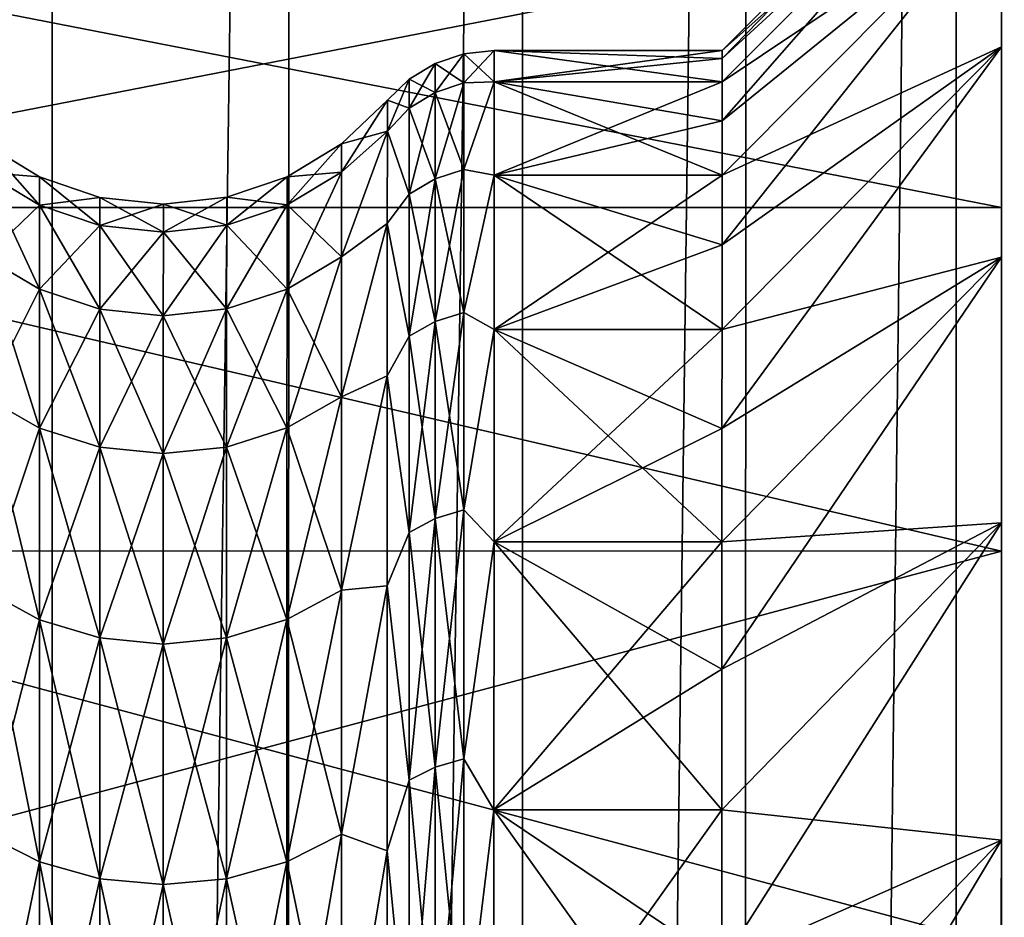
# Model space of a CAD drawing. Header units: metres. Extents: x -205 to 205, y -104 to 104.
# Tile 118 of 256: x -167.82 to -164.29, y 12.3 to 15.51. Entities that reach past the tile are written whole.
import ezdxf

# ---------------------------------------------------------------- set-up
doc = ezdxf.new("R2010")
doc.units = ezdxf.units.M
doc.layers.add('solid_01_2-CONSUMER_EHM_BOX_SW0001', color=7, linetype='CONTINUOUS')

msp = doc.modelspace()

# ---------------------------------------------------------------- linework, layer by layer
at = {"layer": 'solid_01_2-CONSUMER_EHM_BOX_SW0001'}
for points in [[(-200.010849, -74.958488), (-200.010773, 75.041512), (-0.010778, 75.04142)], [(-0.010849, -74.95858), (-200.010849, -74.958488), (-0.010778, 75.04142)], [(-173.512405, -37.4473, 108.5), (-88.501671, 37.540531, 108.5), (-173.501678, 37.5527, 108.5)], [(-173.512405, -37.4473, 108.5), (-88.512413, -37.459469, 108.5), (-88.501671, 37.540531, 108.5)], [(-163.784042, 32.229504, 63.099998), (-164.473282, -31.624537, 63.099998), (-164.464203, 31.727352, 63.099998)], [(-163.784042, 32.229504, 63.099998), (-163.793259, -32.126884, 63.099998), (-164.473282, -31.624537, 63.099998)], [(-164.464203, 31.727352, 63.099998), (-165.226944, -31.224806, 63.099998), (-165.217987, 31.327837, 63.099998)], [(-164.464203, 31.727352, 63.099998), (-164.473282, -31.624537, 63.099998), (-165.226944, -31.224806, 63.099998)], [(-165.217987, 31.327837, 63.099998), (-166.025009, -30.944571, 63.099998), (-166.016129, 31.047831, 63.099998)], [(-165.217987, 31.327837, 63.099998), (-165.226944, -31.224806, 63.099998), (-166.025009, -30.944571, 63.099998)], [(-166.016129, 31.047831, 63.099998), (-166.862091, -30.783798, 63.099998), (-166.853256, 30.887297, 63.099998)], [(-166.016129, 31.047831, 63.099998), (-166.025009, -30.944571, 63.099998), (-166.862091, -30.783798, 63.099998)], [(-167.699509, 30.854471, 63.099998), (-168.554428, -30.842594, 63.099998), (-168.545578, 30.946577, 63.099998)], [(-166.853256, 30.887297, 63.099998), (-166.862091, -30.783798, 63.099998), (-167.708328, -30.750729, 63.099998)], [(-166.853256, 30.887297, 63.099998), (-167.708328, -30.750729, 63.099998), (-167.699509, 30.854471, 63.099998)], [(-167.699509, 30.854471, 63.099998), (-167.708328, -30.750729, 63.099998), (-168.554428, -30.842594, 63.099998)], [(-162.804398, 18.551168, 6), (-171.004395, 18.552343, 6), (-171.009689, -18.447657, 6)], [(-162.804398, 18.551168, 6), (-171.009689, -18.447657, 6), (-162.809692, -18.44883, 6)], [(-164.30484, 15.415375, 18.908016), (-164.304657, 16.683945, 18.446266), (-164.304581, 17.274265, 20.418047)], [(-164.304764, 15.960676, 20.729465), (-164.30484, 15.415375, 18.908016), (-164.304581, 17.274265, 20.418047)], [(-164.30484, 15.415375, 30.091984), (-164.304581, 17.274263, 28.581966), (-164.304657, 16.683939, 30.553749)], [(-164.30484, 15.415375, 30.091984), (-164.304764, 15.960676, 28.270535), (-164.304581, 17.274263, 28.581966)], [(-164.304947, 14.662302, 17.162184), (-164.304779, 15.86871, 16.556332), (-164.304657, 16.683945, 18.446266)], [(-164.30484, 15.415375, 18.908016), (-164.304947, 14.662302, 17.162184), (-164.304657, 16.683945, 18.446266)], [(-164.304947, 14.662302, 31.837816), (-164.304657, 16.683939, 30.553749), (-164.304779, 15.868699, 32.443691)], [(-164.304947, 14.662302, 31.837816), (-164.30484, 15.415375, 30.091984), (-164.304657, 16.683939, 30.553749)], [(-165.30484, 15.373522, 23.573193), (-164.304718, 16.290834, 22.601902), (-164.304703, 16.401384, 24.5)], [(-165.30484, 15.401527, 24.5), (-164.304703, 16.401384, 24.5), (-164.304718, 16.290834, 26.398098)], [(-165.30484, 15.373522, 23.573193), (-164.304703, 16.401384, 24.5), (-165.30484, 15.401527, 24.5)], [(-165.304886, 15.150094, 21.733091), (-164.304764, 15.960676, 20.729465), (-164.304718, 16.290834, 22.601902)], [(-165.304886, 15.150094, 21.733091), (-164.304718, 16.290834, 22.601902), (-165.304855, 15.289609, 22.649765)], [(-165.304855, 15.289609, 22.649765), (-164.304718, 16.290834, 22.601902), (-165.30484, 15.373522, 23.573193)], [(-165.304855, 15.289609, 26.350235), (-164.304718, 16.290834, 26.398098), (-164.304764, 15.960676, 28.270535)], [(-165.304855, 15.289609, 26.350235), (-165.30484, 15.373522, 25.426807), (-164.304718, 16.290834, 26.398098)], [(-165.30484, 15.373522, 25.426807), (-165.30484, 15.401527, 24.5), (-164.304718, 16.290834, 26.398098)], [(-165.304947, 14.706495, 19.933336), (-164.30484, 15.415375, 18.908016), (-164.304764, 15.960676, 20.729465)], [(-165.304947, 14.706495, 19.933336), (-164.304764, 15.960676, 20.729465), (-165.304901, 14.955485, 20.826511)], [(-165.304901, 14.955485, 20.826511), (-164.304764, 15.960676, 20.729465), (-165.304886, 15.150094, 21.733091)], [(-165.304901, 14.955485, 28.173489), (-164.304764, 15.960676, 28.270535), (-164.30484, 15.415375, 30.091984)], [(-165.304901, 14.955485, 28.173489), (-165.304886, 15.150094, 27.266909), (-164.304764, 15.960676, 28.270535)], [(-165.304886, 15.150094, 27.266909), (-165.304855, 15.289609, 26.350235), (-164.304764, 15.960676, 28.270535)], [(-164.304779, 15.868699, 32.443691), (-169.58963, 15.869438, 32.443745), (-169.589767, 14.840275, 34.226311)], [(-164.304916, 14.839557, 14.773755), (-169.589767, 14.840275, 14.773691), (-169.58963, 15.869438, 16.556255)], [(-164.304916, 14.83954, 34.226269), (-164.304779, 15.868699, 32.443691), (-169.589767, 14.840275, 34.226311)], [(-164.304779, 15.86871, 16.556332), (-164.304916, 14.839557, 14.773755), (-169.58963, 15.869438, 16.556255)], [(-164.305084, 13.711641, 15.515579), (-164.304916, 14.839557, 14.773755), (-164.304779, 15.86871, 16.556332)], [(-164.304947, 14.662302, 17.162184), (-164.305084, 13.711641, 15.515579), (-164.304779, 15.86871, 16.556332)], [(-164.305084, 13.711641, 33.484421), (-164.304779, 15.868699, 32.443691), (-164.304916, 14.83954, 34.226269)], [(-164.305084, 13.711641, 33.484421), (-164.304947, 14.662302, 31.837816), (-164.304779, 15.868699, 32.443691)], [(-166.228424, 15.28618, 22.719339), (-166.12059, 15.289725, 22.649761), (-166.120575, 15.401644, 24.5)], [(-166.228424, 15.28618, 22.719339), (-166.120575, 15.401644, 24.5), (-166.228409, 15.389892, 24.5)], [(-166.228409, 15.389892, 24.5), (-166.120575, 15.401644, 24.5), (-166.12059, 15.289725, 26.350239)], [(-166.12059, 15.289725, 22.649761), (-165.30484, 15.401527, 24.5), (-166.120575, 15.401644, 24.5)], [(-166.12059, 15.289725, 26.350239), (-166.120575, 15.401644, 24.5), (-165.304855, 15.289609, 26.350235)], [(-165.30484, 15.373522, 23.573193), (-165.30484, 15.401527, 24.5), (-166.12059, 15.289725, 22.649761)], [(-166.120575, 15.401644, 24.5), (-165.30484, 15.401527, 24.5), (-165.30484, 15.373522, 25.426807)], [(-166.120575, 15.401644, 24.5), (-165.30484, 15.373522, 25.426807), (-165.304855, 15.289609, 26.350235)], [(-165.305038, 14.049194, 18.200172), (-164.304947, 14.662302, 17.162184), (-164.30484, 15.415375, 18.908016)], [(-165.305038, 14.049194, 18.200172), (-164.30484, 15.415375, 18.908016), (-165.304993, 14.40403, 19.056824)], [(-165.304993, 14.40403, 19.056824), (-164.30484, 15.415375, 18.908016), (-165.304947, 14.706495, 19.933336)], [(-165.304993, 14.40403, 29.943176), (-164.30484, 15.415375, 30.091984), (-164.304947, 14.662302, 31.837816)], [(-165.304993, 14.40403, 29.943176), (-165.304947, 14.706495, 29.066664), (-164.30484, 15.415375, 30.091984)], [(-165.304947, 14.706495, 29.066664), (-165.304901, 14.955485, 28.173489), (-164.30484, 15.415375, 30.091984)], [(-166.228409, 15.389892, 24.5), (-166.331284, 15.355109, 24.5), (-166.331299, 15.251634, 22.723379)], [(-166.228424, 15.28618, 22.719339), (-166.228409, 15.389892, 24.5), (-166.331299, 15.251634, 22.723379)], [(-166.228424, 15.28618, 26.280661), (-166.331284, 15.355109, 24.5), (-166.228409, 15.389892, 24.5)], [(-166.228424, 15.28618, 26.280661), (-166.228409, 15.389892, 24.5), (-166.12059, 15.289725, 26.350239)], [(-165.304855, 15.289609, 22.649765), (-165.30484, 15.373522, 23.573193), (-166.12059, 15.289725, 22.649761)], [(-166.331284, 15.355109, 24.5), (-166.42421, 15.29894, 24.5), (-166.424225, 15.195843, 22.729902)], [(-166.331299, 15.251634, 22.723379), (-166.331284, 15.355109, 24.5), (-166.424225, 15.195843, 22.729902)], [(-166.331299, 15.251634, 26.276621), (-166.42421, 15.29894, 24.5), (-166.331284, 15.355109, 24.5)], [(-166.228424, 15.28618, 26.280661), (-166.331299, 15.251634, 26.276621), (-166.331284, 15.355109, 24.5)], [(-166.42421, 15.29894, 24.5), (-166.502625, 15.224279, 24.5), (-166.50264, 15.113654, 22.671148)], [(-166.424225, 15.195843, 22.729902), (-166.42421, 15.29894, 24.5), (-166.50264, 15.113654, 22.671148)], [(-166.424225, 15.195843, 26.270098), (-166.502625, 15.224279, 24.5), (-166.42421, 15.29894, 24.5)], [(-166.331299, 15.251634, 26.276621), (-166.424225, 15.195843, 26.270098), (-166.42421, 15.29894, 24.5)], [(-166.228424, 15.28618, 22.719339), (-166.331299, 15.251634, 22.723379), (-166.331345, 14.942603, 20.970785)], [(-166.22847, 14.976447, 20.962761), (-166.228424, 15.28618, 22.719339), (-166.331345, 14.942603, 20.970785)], [(-166.228424, 15.28618, 26.280661), (-166.22847, 14.976447, 28.037239), (-166.331299, 15.251634, 26.276621)], [(-166.22847, 14.976447, 28.037239), (-166.12059, 15.289725, 26.350239), (-166.120636, 14.955601, 28.173496)], [(-166.228424, 15.28618, 26.280661), (-166.12059, 15.289725, 26.350239), (-166.22847, 14.976447, 28.037239)], [(-166.22847, 14.976447, 20.962761), (-166.120636, 14.955601, 20.826504), (-166.12059, 15.289725, 22.649761)], [(-166.22847, 14.976447, 20.962761), (-166.12059, 15.289725, 22.649761), (-166.228424, 15.28618, 22.719339)], [(-166.120636, 14.955601, 28.173496), (-166.12059, 15.289725, 26.350239), (-165.304901, 14.955485, 28.173489)], [(-165.304855, 15.289609, 22.649765), (-166.12059, 15.289725, 22.649761), (-166.120636, 14.955601, 20.826504)], [(-165.304886, 15.150094, 21.733091), (-165.304855, 15.289609, 22.649765), (-166.120636, 14.955601, 20.826504)], [(-166.12059, 15.289725, 26.350239), (-165.304855, 15.289609, 26.350235), (-165.304886, 15.150094, 27.266909)], [(-166.12059, 15.289725, 26.350239), (-165.304886, 15.150094, 27.266909), (-165.304901, 14.955485, 28.173489)], [(-166.666565, 14.966513, 22.75671), (-166.50264, 15.113654, 22.671148), (-166.502625, 15.224279, 24.5)], [(-166.666565, 14.966513, 22.75671), (-166.502625, 15.224279, 24.5), (-166.66655, 15.068048, 24.5)], [(-166.66655, 15.068048, 24.5), (-166.502625, 15.224279, 24.5), (-166.50264, 15.113654, 26.328852)], [(-166.50264, 15.113654, 26.328852), (-166.502625, 15.224279, 24.5), (-166.424225, 15.195843, 26.270098)], [(-166.331299, 15.251634, 22.723379), (-166.424225, 15.195843, 22.729902), (-166.424271, 14.887948, 20.983742)], [(-166.331345, 14.942603, 20.970785), (-166.331299, 15.251634, 22.723379), (-166.424271, 14.887948, 20.983742)], [(-166.331299, 15.251634, 26.276621), (-166.331345, 14.942603, 28.029215), (-166.424225, 15.195843, 26.270098)], [(-166.22847, 14.976447, 28.037239), (-166.331345, 14.942603, 28.029215), (-166.331299, 15.251634, 26.276621)], [(-166.424271, 14.887948, 20.983742), (-166.424225, 15.195843, 22.729902), (-166.50264, 15.113654, 22.671148)], [(-166.50264, 15.113654, 26.328852), (-166.424225, 15.195843, 26.270098), (-166.424271, 14.887948, 28.016258)], [(-166.331345, 14.942603, 28.029215), (-166.424271, 14.887948, 28.016258), (-166.424225, 15.195843, 26.270098)], [(-165.304901, 14.955485, 20.826511), (-165.304886, 15.150094, 21.733091), (-166.120636, 14.955601, 20.826504)], [(-166.666595, 14.663281, 21.036997), (-166.502686, 14.783392, 20.868963), (-166.50264, 15.113654, 22.671148)], [(-166.666595, 14.663281, 21.036997), (-166.50264, 15.113654, 22.671148), (-166.666565, 14.966513, 22.75671)], [(-166.666595, 14.663281, 27.963003), (-166.50264, 15.113654, 26.328852), (-166.502686, 14.783392, 28.131037)], [(-166.666565, 14.966513, 26.24329), (-166.50264, 15.113654, 26.328852), (-166.666595, 14.663281, 27.963003)], [(-166.66655, 15.068048, 24.5), (-166.50264, 15.113654, 26.328852), (-166.666565, 14.966513, 26.24329)], [(-166.424271, 14.887948, 20.983742), (-166.50264, 15.113654, 22.671148), (-166.502686, 14.783392, 20.868963)], [(-166.502686, 14.783392, 28.131037), (-166.50264, 15.113654, 26.328852), (-166.424271, 14.887948, 28.016258)], [(-167.746994, 14.848738, 26.229506), (-167.942169, 14.965869, 26.243193), (-167.942154, 15.067399, 24.5)], [(-167.942169, 14.965869, 22.756807), (-167.746979, 14.949471, 24.5), (-167.942154, 15.067399, 24.5)], [(-167.746979, 14.949471, 24.5), (-167.746994, 14.848738, 26.229506), (-167.942154, 15.067399, 24.5)], [(-166.861618, 14.849185, 22.770428), (-166.66655, 15.068048, 24.5), (-166.861603, 14.949921, 24.5)], [(-166.666565, 14.966513, 22.75671), (-166.66655, 15.068048, 24.5), (-166.861618, 14.849185, 22.770428)], [(-166.66655, 15.068048, 24.5), (-166.666565, 14.966513, 26.24329), (-166.861603, 14.949921, 24.5)], [(-166.22847, 14.976447, 20.962761), (-166.331345, 14.942603, 20.970785), (-166.331421, 14.432199, 19.265917)], [(-166.228546, 14.464883, 19.254015), (-166.22847, 14.976447, 20.962761), (-166.331421, 14.432199, 19.265917)], [(-166.22847, 14.976447, 28.037239), (-166.228546, 14.464883, 29.745985), (-166.331345, 14.942603, 28.029215)], [(-166.22847, 14.976447, 28.037239), (-166.120636, 14.955601, 28.173496), (-166.228546, 14.464883, 29.745985)], [(-166.228546, 14.464883, 19.254015), (-166.120636, 14.955601, 20.826504), (-166.22847, 14.976447, 20.962761)], [(-167.747025, 14.547904, 27.935621), (-167.942215, 14.662654, 27.962811), (-167.942169, 14.965869, 26.243193)], [(-167.746994, 14.848738, 22.770494), (-167.942169, 14.965869, 22.756807), (-167.942215, 14.662654, 21.037189)], [(-167.746994, 14.848738, 26.229506), (-167.747025, 14.547904, 27.935621), (-167.942169, 14.965869, 26.243193)], [(-167.746994, 14.848738, 22.770494), (-167.746979, 14.949471, 24.5), (-167.942169, 14.965869, 22.756807)], [(-167.53096, 14.776222, 26.221033), (-167.746994, 14.848738, 26.229506), (-167.746979, 14.949471, 24.5)], [(-167.746994, 14.848738, 22.770494), (-167.530945, 14.876461, 24.5), (-167.746979, 14.949471, 24.5)], [(-167.530945, 14.876461, 24.5), (-167.53096, 14.776222, 26.221033), (-167.746979, 14.949471, 24.5)], [(-167.077576, 14.776451, 22.778933), (-166.861603, 14.949921, 24.5), (-167.07756, 14.876692, 24.5)], [(-166.861618, 14.849185, 22.770428), (-166.861603, 14.949921, 24.5), (-167.077576, 14.776451, 22.778933)], [(-166.861603, 14.949921, 24.5), (-166.861618, 14.849185, 26.229572), (-167.07756, 14.876692, 24.5)], [(-166.666565, 14.966513, 22.75671), (-166.861618, 14.849185, 22.770428), (-166.861664, 14.548339, 21.064245)], [(-166.666595, 14.663281, 21.036997), (-166.666565, 14.966513, 22.75671), (-166.861664, 14.548339, 21.064245)], [(-166.666565, 14.966513, 26.24329), (-166.861618, 14.849185, 26.229572), (-166.861603, 14.949921, 24.5)], [(-166.666565, 14.966513, 26.24329), (-166.666595, 14.663281, 27.963003), (-166.861618, 14.849185, 26.229572)], [(-166.331345, 14.942603, 20.970785), (-166.424271, 14.887948, 20.983742), (-166.424347, 14.379417, 19.285133)], [(-166.331421, 14.432199, 19.265917), (-166.331345, 14.942603, 20.970785), (-166.424347, 14.379417, 19.285133)], [(-166.331345, 14.942603, 28.029215), (-166.331421, 14.432199, 29.734083), (-166.424271, 14.887948, 28.016258)], [(-166.228546, 14.464883, 29.745985), (-166.331421, 14.432199, 29.734083), (-166.331345, 14.942603, 28.029215)], [(-166.228546, 14.464883, 29.745985), (-166.120636, 14.955601, 28.173496), (-166.120712, 14.404143, 29.943186)], [(-166.228546, 14.464883, 19.254015), (-166.120712, 14.404143, 19.056814), (-166.120636, 14.955601, 20.826504)], [(-166.120712, 14.404143, 29.943186), (-166.120636, 14.955601, 28.173496), (-165.304993, 14.40403, 29.943176)], [(-165.304901, 14.955485, 20.826511), (-166.120636, 14.955601, 20.826504), (-166.120712, 14.404143, 19.056814)], [(-165.304947, 14.706495, 19.933336), (-165.304901, 14.955485, 20.826511), (-166.120712, 14.404143, 19.056814)], [(-166.120636, 14.955601, 28.173496), (-165.304901, 14.955485, 28.173489), (-165.304947, 14.706495, 29.066664)], [(-166.120636, 14.955601, 28.173496), (-165.304947, 14.706495, 29.066664), (-165.304993, 14.40403, 29.943176)], [(-167.53096, 14.776222, 22.778967), (-167.530945, 14.876461, 24.5), (-167.746994, 14.848738, 22.770494)], [(-167.304245, 14.751741, 26.218176), (-167.53096, 14.776222, 26.221033), (-167.530945, 14.876461, 24.5)], [(-167.53096, 14.776222, 22.778967), (-167.30423, 14.851813, 24.5), (-167.530945, 14.876461, 24.5)], [(-167.30423, 14.851813, 24.5), (-167.304245, 14.751741, 26.218176), (-167.530945, 14.876461, 24.5)], [(-167.304245, 14.751741, 22.781824), (-167.07756, 14.876692, 24.5), (-167.30423, 14.851813, 24.5)], [(-167.077576, 14.776451, 22.778933), (-167.07756, 14.876692, 24.5), (-167.304245, 14.751741, 22.781824)], [(-167.07756, 14.876692, 24.5), (-167.077576, 14.776451, 26.221067), (-167.30423, 14.851813, 24.5)], [(-166.861618, 14.849185, 26.229572), (-167.077576, 14.776451, 26.221067), (-167.07756, 14.876692, 24.5)], [(-166.424347, 14.379417, 19.285133), (-166.424271, 14.887948, 20.983742), (-166.502686, 14.783392, 20.868963)], [(-166.502686, 14.783392, 28.131037), (-166.424271, 14.887948, 28.016258), (-166.424347, 14.379417, 29.714867)], [(-166.331421, 14.432199, 29.734083), (-166.424347, 14.379417, 29.714867), (-166.424271, 14.887948, 28.016258)], [(-164.305099, 13.610391, 35.877319), (-169.589767, 14.840275, 34.226311), (-169.589951, 13.611127, 35.877342)], [(-164.305099, 13.610409, 13.122701), (-169.589951, 13.611127, 13.12266), (-169.589767, 14.840275, 14.773691)], [(-164.305099, 13.610391, 35.877319), (-164.304916, 14.83954, 34.226269), (-169.589767, 14.840275, 34.226311)], [(-164.304916, 14.839557, 14.773755), (-164.305099, 13.610409, 13.122701), (-169.589767, 14.840275, 14.773691)], [(-167.747025, 14.547904, 21.064379), (-167.746994, 14.848738, 22.770494), (-167.942215, 14.662654, 21.037189)], [(-167.530991, 14.476861, 27.918791), (-167.747025, 14.547904, 27.935621), (-167.746994, 14.848738, 26.229506)], [(-167.53096, 14.776222, 22.778967), (-167.746994, 14.848738, 22.770494), (-167.747025, 14.547904, 21.064379)], [(-167.53096, 14.776222, 26.221033), (-167.530991, 14.476861, 27.918791), (-167.746994, 14.848738, 26.229506)], [(-167.304245, 14.751741, 22.781824), (-167.30423, 14.851813, 24.5), (-167.53096, 14.776222, 22.778967)], [(-167.077576, 14.776451, 26.221067), (-167.304245, 14.751741, 26.218176), (-167.30423, 14.851813, 24.5)], [(-166.861618, 14.849185, 22.770428), (-167.077576, 14.776451, 22.778933), (-167.077621, 14.477084, 21.081141)], [(-166.861664, 14.548339, 21.064245), (-166.861618, 14.849185, 22.770428), (-167.077621, 14.477084, 21.081141)], [(-166.861618, 14.849185, 26.229572), (-166.861664, 14.548339, 27.935755), (-167.077576, 14.776451, 26.221067)], [(-166.666595, 14.663281, 27.963003), (-166.861664, 14.548339, 27.935755), (-166.861618, 14.849185, 26.229572)], [(-164.305252, 12.576248, 13.99047), (-164.305099, 13.610409, 13.122701), (-164.304916, 14.839557, 14.773755)], [(-164.305084, 13.711641, 15.515579), (-164.305252, 12.576248, 13.99047), (-164.304916, 14.839557, 14.773755)], [(-164.305252, 12.576248, 35.009529), (-164.304916, 14.83954, 34.226269), (-164.305099, 13.610391, 35.877319)], [(-164.305252, 12.576248, 35.009529), (-164.305084, 13.711641, 33.484421), (-164.304916, 14.83954, 34.226269)], [(-167.530991, 14.476861, 21.081209), (-167.53096, 14.776222, 22.778967), (-167.747025, 14.547904, 21.064379)], [(-167.304291, 14.452878, 27.913115), (-167.530991, 14.476861, 27.918791), (-167.53096, 14.776222, 26.221033)], [(-167.304245, 14.751741, 22.781824), (-167.53096, 14.776222, 22.778967), (-167.530991, 14.476861, 21.081209)], [(-167.304245, 14.751741, 26.218176), (-167.304291, 14.452878, 27.913115), (-167.53096, 14.776222, 26.221033)], [(-167.077576, 14.776451, 22.778933), (-167.304245, 14.751741, 22.781824), (-167.304291, 14.452878, 21.086885)], [(-167.077621, 14.477084, 21.081141), (-167.077576, 14.776451, 22.778933), (-167.304291, 14.452878, 21.086885)], [(-167.077576, 14.776451, 26.221067), (-167.077621, 14.477084, 27.918859), (-167.304245, 14.751741, 26.218176)], [(-166.861664, 14.548339, 27.935755), (-167.077621, 14.477084, 27.918859), (-167.077576, 14.776451, 26.221067)], [(-166.666672, 14.162453, 19.364115), (-166.502762, 14.238308, 19.119728), (-166.502686, 14.783392, 20.868963)], [(-166.666672, 14.162453, 19.364115), (-166.502686, 14.783392, 20.868963), (-166.666595, 14.663281, 21.036997)], [(-166.666672, 14.162453, 29.635885), (-166.502686, 14.783392, 28.131037), (-166.502762, 14.238308, 29.880272)], [(-166.666595, 14.663281, 27.963003), (-166.502686, 14.783392, 28.131037), (-166.666672, 14.162453, 29.635885)], [(-166.424347, 14.379417, 19.285133), (-166.502686, 14.783392, 20.868963), (-166.502762, 14.238308, 19.119728)], [(-166.502762, 14.238308, 29.880272), (-166.502686, 14.783392, 28.131037), (-166.424347, 14.379417, 29.714867)], [(-167.304291, 14.452878, 21.086885), (-167.304245, 14.751741, 22.781824), (-167.530991, 14.476861, 21.081209)], [(-167.077621, 14.477084, 27.918859), (-167.304291, 14.452878, 27.913115), (-167.304245, 14.751741, 26.218176)], [(-165.304993, 14.40403, 19.056824), (-165.304947, 14.706495, 19.933336), (-166.120712, 14.404143, 19.056814)], [(-167.747101, 14.051036, 29.595278), (-167.942276, 14.161854, 29.635601), (-167.942215, 14.662654, 27.962811)], [(-167.747025, 14.547904, 21.064379), (-167.942215, 14.662654, 21.037189), (-167.942276, 14.161854, 19.364399)], [(-167.747025, 14.547904, 27.935621), (-167.747101, 14.051036, 29.595278), (-167.942215, 14.662654, 27.962811)], [(-166.666595, 14.663281, 21.036997), (-166.861664, 14.548339, 21.064245), (-166.861725, 14.051452, 19.404526)], [(-166.666672, 14.162453, 19.364115), (-166.666595, 14.663281, 21.036997), (-166.861725, 14.051452, 19.404526)], [(-166.666595, 14.663281, 27.963003), (-166.666672, 14.162453, 29.635885), (-166.861664, 14.548339, 27.935755)], [(-165.305161, 13.187776, 16.558874), (-164.305084, 13.711641, 15.515579), (-164.304947, 14.662302, 17.162184)], [(-165.305161, 13.187776, 16.558874), (-164.304947, 14.662302, 17.162184), (-165.305099, 13.643282, 17.366508)], [(-165.305099, 13.643282, 17.366508), (-164.304947, 14.662302, 17.162184), (-165.305038, 14.049194, 18.200172)], [(-165.305099, 13.643282, 31.633492), (-164.304947, 14.662302, 31.837816), (-164.305084, 13.711641, 33.484421)], [(-165.305099, 13.643282, 31.633492), (-165.305038, 14.049194, 30.799828), (-164.304947, 14.662302, 31.837816)], [(-165.305038, 14.049194, 30.799828), (-165.304993, 14.40403, 29.943176), (-164.304947, 14.662302, 31.837816)], [(-167.747101, 14.051036, 19.404722), (-167.747025, 14.547904, 21.064379), (-167.942276, 14.161854, 19.364399)], [(-167.531067, 13.982428, 29.570316), (-167.747101, 14.051036, 29.595278), (-167.747025, 14.547904, 27.935621)], [(-167.530991, 14.476861, 21.081209), (-167.747025, 14.547904, 21.064379), (-167.747101, 14.051036, 19.404722)], [(-167.530991, 14.476861, 27.918791), (-167.531067, 13.982428, 29.570316), (-167.747025, 14.547904, 27.935621)], [(-166.861664, 14.548339, 21.064245), (-167.077621, 14.477084, 21.081141), (-167.077682, 13.98264, 19.429583)], [(-166.861725, 14.051452, 19.404526), (-166.861664, 14.548339, 21.064245), (-167.077682, 13.98264, 19.429583)], [(-166.861664, 14.548339, 27.935755), (-166.861725, 14.051452, 29.595474), (-167.077621, 14.477084, 27.918859)], [(-166.666672, 14.162453, 29.635885), (-166.861725, 14.051452, 29.595474), (-166.861664, 14.548339, 27.935755)], [(-167.531067, 13.982428, 19.429684), (-167.530991, 14.476861, 21.081209), (-167.747101, 14.051036, 19.404722)], [(-167.304367, 13.959265, 29.561897), (-167.531067, 13.982428, 29.570316), (-167.530991, 14.476861, 27.918791)], [(-167.304291, 14.452878, 21.086885), (-167.530991, 14.476861, 21.081209), (-167.531067, 13.982428, 19.429684)], [(-167.304367, 13.959265, 19.438103), (-167.304291, 14.452878, 21.086885), (-167.531067, 13.982428, 19.429684)], [(-167.304291, 14.452878, 27.913115), (-167.304367, 13.959265, 29.561897), (-167.530991, 14.476861, 27.918791)], [(-167.077621, 14.477084, 21.081141), (-167.304291, 14.452878, 21.086885), (-167.304367, 13.959265, 19.438103)], [(-167.077682, 13.98264, 19.429583), (-167.077621, 14.477084, 21.081141), (-167.304367, 13.959265, 19.438103)], [(-167.077682, 13.98264, 29.570417), (-167.304367, 13.959265, 29.561897), (-167.304291, 14.452878, 27.913115)], [(-167.077621, 14.477084, 27.918859), (-167.077682, 13.98264, 29.570417), (-167.304291, 14.452878, 27.913115)], [(-166.861725, 14.051452, 29.595474), (-167.077682, 13.98264, 29.570417), (-167.077621, 14.477084, 27.918859)], [(-166.228546, 14.464883, 19.254015), (-166.331421, 14.432199, 19.265917), (-166.331512, 13.727324, 17.63183)], [(-166.228653, 13.758404, 17.616215), (-166.228546, 14.464883, 19.254015), (-166.331512, 13.727324, 17.63183)], [(-166.228546, 14.464883, 29.745985), (-166.228653, 13.758404, 31.383785), (-166.331421, 14.432199, 29.734083)], [(-166.228546, 14.464883, 29.745985), (-166.120712, 14.404143, 29.943186), (-166.228653, 13.758404, 31.383785)], [(-166.228653, 13.758404, 17.616215), (-166.120712, 14.404143, 19.056814), (-166.228546, 14.464883, 19.254015)], [(-166.331421, 14.432199, 19.265917), (-166.424347, 14.379417, 19.285133), (-166.424454, 13.67713, 17.657045)], [(-166.331512, 13.727324, 17.63183), (-166.331421, 14.432199, 19.265917), (-166.424454, 13.67713, 17.657045)], [(-166.331421, 14.432199, 29.734083), (-166.331512, 13.727324, 31.36817), (-166.424347, 14.379417, 29.714867)], [(-166.228653, 13.758404, 31.383785), (-166.331512, 13.727324, 31.36817), (-166.331421, 14.432199, 29.734083)], [(-166.424454, 13.67713, 17.657045), (-166.424347, 14.379417, 19.285133), (-166.502762, 14.238308, 19.119728)], [(-166.502762, 14.238308, 29.880272), (-166.424347, 14.379417, 29.714867), (-166.424454, 13.67713, 31.342955)], [(-166.331512, 13.727324, 31.36817), (-166.424454, 13.67713, 31.342955), (-166.424347, 14.379417, 29.714867)], [(-166.228653, 13.758404, 31.383785), (-166.120712, 14.404143, 29.943186), (-166.120819, 13.643394, 31.633501)], [(-166.228653, 13.758404, 17.616215), (-166.120819, 13.643394, 17.366499), (-166.120712, 14.404143, 19.056814)], [(-166.120819, 13.643394, 31.633501), (-166.120712, 14.404143, 29.943186), (-165.305099, 13.643282, 31.633492)], [(-165.304993, 14.40403, 19.056824), (-166.120712, 14.404143, 19.056814), (-166.120819, 13.643394, 17.366499)], [(-165.305038, 14.049194, 18.200172), (-165.304993, 14.40403, 19.056824), (-166.120819, 13.643394, 17.366499)], [(-166.120712, 14.404143, 29.943186), (-165.304993, 14.40403, 29.943176), (-165.305038, 14.049194, 30.799828)], [(-166.120712, 14.404143, 29.943186), (-165.305038, 14.049194, 30.799828), (-165.305099, 13.643282, 31.633492)], [(-166.666779, 13.470801, 17.760685), (-166.502869, 13.486352, 17.44895), (-166.502762, 14.238308, 19.119728)], [(-166.666779, 13.470801, 17.760685), (-166.502762, 14.238308, 19.119728), (-166.666672, 14.162453, 19.364115)], [(-166.666779, 13.470801, 31.239315), (-166.502762, 14.238308, 29.880272), (-166.502869, 13.486352, 31.55105)], [(-166.666672, 14.162453, 29.635885), (-166.502762, 14.238308, 29.880272), (-166.666779, 13.470801, 31.239315)], [(-166.424454, 13.67713, 17.657045), (-166.502762, 14.238308, 19.119728), (-166.502869, 13.486352, 17.44895)], [(-166.502869, 13.486352, 31.55105), (-166.502762, 14.238308, 29.880272), (-166.424454, 13.67713, 31.342955)], [(-167.747192, 13.364853, 31.186028), (-167.942383, 13.470241, 31.238941), (-167.942276, 14.161854, 29.635601)], [(-167.747101, 14.051036, 19.404722), (-167.942276, 14.161854, 19.364399), (-167.942383, 13.470241, 17.761059)], [(-167.747101, 14.051036, 29.595278), (-167.747192, 13.364853, 31.186028), (-167.942276, 14.161854, 29.635601)], [(-166.666672, 14.162453, 19.364115), (-166.861725, 14.051452, 19.404526), (-166.861832, 13.365242, 17.813713)], [(-166.666779, 13.470801, 17.760685), (-166.666672, 14.162453, 19.364115), (-166.861832, 13.365242, 17.813713)], [(-166.666672, 14.162453, 29.635885), (-166.666779, 13.470801, 31.239315), (-166.861725, 14.051452, 29.595474)], [(-167.747192, 13.364853, 17.813972), (-167.747101, 14.051036, 19.404722), (-167.942383, 13.470241, 17.761059)], [(-167.531158, 13.299605, 31.153275), (-167.747192, 13.364853, 31.186028), (-167.747101, 14.051036, 29.595278)], [(-167.531067, 13.982428, 19.429684), (-167.747101, 14.051036, 19.404722), (-167.747192, 13.364853, 17.813972)], [(-167.531067, 13.982428, 29.570316), (-167.531158, 13.299605, 31.153275), (-167.747101, 14.051036, 29.595278)], [(-166.861725, 14.051452, 19.404526), (-167.077682, 13.98264, 19.429583), (-167.077789, 13.299805, 17.846592)], [(-166.861832, 13.365242, 17.813713), (-166.861725, 14.051452, 19.404526), (-167.077789, 13.299805, 17.846592)], [(-166.861725, 14.051452, 29.595474), (-166.861832, 13.365242, 31.186287), (-167.077682, 13.98264, 29.570417)], [(-166.666779, 13.470801, 31.239315), (-166.861832, 13.365242, 31.186287), (-166.861725, 14.051452, 29.595474)], [(-165.305099, 13.643282, 17.366508), (-165.305038, 14.049194, 18.200172), (-166.120819, 13.643394, 17.366499)], [(-167.531158, 13.299605, 17.846725), (-167.531067, 13.982428, 19.429684), (-167.747192, 13.364853, 17.813972)], [(-167.304459, 13.277576, 31.142227), (-167.531158, 13.299605, 31.153275), (-167.531067, 13.982428, 29.570316)], [(-167.304367, 13.959265, 19.438103), (-167.531067, 13.982428, 19.429684), (-167.531158, 13.299605, 17.846725)], [(-167.304459, 13.277576, 17.857773), (-167.304367, 13.959265, 19.438103), (-167.531158, 13.299605, 17.846725)], [(-167.304367, 13.959265, 29.561897), (-167.304459, 13.277576, 31.142227), (-167.531067, 13.982428, 29.570316)], [(-167.077682, 13.98264, 19.429583), (-167.304367, 13.959265, 19.438103), (-167.304459, 13.277576, 17.857773)], [(-167.077789, 13.299805, 17.846592), (-167.077682, 13.98264, 19.429583), (-167.304459, 13.277576, 17.857773)], [(-167.077789, 13.299805, 31.153408), (-167.304459, 13.277576, 31.142227), (-167.304367, 13.959265, 29.561897)], [(-167.077682, 13.98264, 29.570417), (-167.077789, 13.299805, 31.153408), (-167.304367, 13.959265, 29.561897)], [(-166.861832, 13.365242, 31.186287), (-167.077789, 13.299805, 31.153408), (-167.077682, 13.98264, 29.570417)], [(-166.228653, 13.758404, 17.616215), (-166.331512, 13.727324, 17.63183), (-166.331635, 12.837508, 16.090626)], [(-166.228775, 12.866566, 16.071505), (-166.228653, 13.758404, 17.616215), (-166.331635, 12.837508, 16.090626)], [(-166.228653, 13.758404, 31.383785), (-166.228775, 12.866566, 32.928497), (-166.331512, 13.727324, 31.36817)], [(-166.228653, 13.758404, 31.383785), (-166.120819, 13.643394, 31.633501), (-166.228775, 12.866566, 32.928497)], [(-166.228775, 12.866566, 16.071505), (-166.120819, 13.643394, 17.366499), (-166.228653, 13.758404, 17.616215)], [(-166.331512, 13.727324, 17.63183), (-166.424454, 13.67713, 17.657045), (-166.424576, 12.790581, 16.121498)], [(-166.331635, 12.837508, 16.090626), (-166.331512, 13.727324, 17.63183), (-166.424576, 12.790581, 16.121498)], [(-166.331512, 13.727324, 31.36817), (-166.331635, 12.837508, 32.909374), (-166.424454, 13.67713, 31.342955)], [(-166.228775, 12.866566, 32.928497), (-166.331635, 12.837508, 32.909374), (-166.331512, 13.727324, 31.36817)], [(-165.305313, 12.1348, 15.033374), (-164.305252, 12.576248, 13.99047), (-164.305084, 13.711641, 15.515579)], [(-165.305313, 12.1348, 15.033374), (-164.305084, 13.711641, 15.515579), (-165.305237, 12.684336, 15.780215)], [(-165.305237, 12.684336, 15.780215), (-164.305084, 13.711641, 15.515579), (-165.305161, 13.187776, 16.558874)], [(-165.305237, 12.684336, 33.219784), (-164.305084, 13.711641, 33.484421), (-164.305252, 12.576248, 35.009529)], [(-165.305237, 12.684336, 33.219784), (-165.305161, 13.187776, 32.441128), (-164.305084, 13.711641, 33.484421)], [(-165.305161, 13.187776, 32.441128), (-165.305099, 13.643282, 31.633492), (-164.305084, 13.711641, 33.484421)], [(-166.424576, 12.790581, 16.121498), (-166.424454, 13.67713, 17.657045), (-166.502869, 13.486352, 17.44895)], [(-166.502869, 13.486352, 31.55105), (-166.424454, 13.67713, 31.342955), (-166.424576, 12.790581, 32.878502)], [(-166.331635, 12.837508, 32.909374), (-166.424576, 12.790581, 32.878502), (-166.424454, 13.67713, 31.342955)], [(-166.228775, 12.866566, 32.928497), (-166.120819, 13.643394, 31.633501), (-166.120956, 12.684446, 33.219795)], [(-166.228775, 12.866566, 16.071505), (-166.120956, 12.684446, 15.780206), (-166.120819, 13.643394, 17.366499)], [(-166.120956, 12.684446, 33.219795), (-166.120819, 13.643394, 31.633501), (-165.305237, 12.684336, 33.219784)], [(-165.305099, 13.643282, 17.366508), (-166.120819, 13.643394, 17.366499), (-166.120956, 12.684446, 15.780206)], [(-165.305161, 13.187776, 16.558874), (-165.305099, 13.643282, 17.366508), (-166.120956, 12.684446, 15.780206)], [(-166.120819, 13.643394, 31.633501), (-165.305099, 13.643282, 31.633492), (-165.305161, 13.187776, 32.441128)], [(-166.120819, 13.643394, 31.633501), (-165.305161, 13.187776, 32.441128), (-165.305237, 12.684336, 33.219784)], [(-164.305099, 13.610391, 35.877319), (-169.589951, 13.611127, 35.877342), (-169.590149, 12.198618, 37.374512)], [(-164.305298, 12.19786, 11.625484), (-169.590149, 12.198618, 11.625486), (-169.589951, 13.611127, 13.12266)], [(-164.305298, 12.197839, 37.374535), (-164.305099, 13.610391, 35.877319), (-169.590149, 12.198618, 37.374512)], [(-164.305099, 13.610409, 13.122701), (-164.305298, 12.19786, 11.625484), (-169.589951, 13.611127, 13.12266)], [(-164.305435, 11.271476, 12.607483), (-164.305298, 12.19786, 11.625484), (-164.305099, 13.610409, 13.122701)], [(-164.305252, 12.576248, 13.99047), (-164.305435, 11.271476, 12.607483), (-164.305099, 13.610409, 13.122701)], [(-164.305435, 11.271476, 36.392517), (-164.305099, 13.610391, 35.877319), (-164.305298, 12.197839, 37.374535)], [(-164.305435, 11.271476, 36.392517), (-164.305252, 12.576248, 35.009529), (-164.305099, 13.610391, 35.877319)], [(-167.74733, 12.498634, 32.686363), (-167.942505, 12.597167, 32.751148), (-167.942383, 13.470241, 31.238941)], [(-167.747192, 13.364853, 17.813972), (-167.942383, 13.470241, 17.761059), (-167.942505, 12.597167, 16.248852)], [(-167.747192, 13.364853, 31.186028), (-167.74733, 12.498634, 32.686363), (-167.942383, 13.470241, 31.238941)], [(-166.666779, 13.470801, 17.760685), (-166.861832, 13.365242, 17.813713), (-166.861954, 12.49899, 16.313322)], [(-166.666901, 12.597679, 16.248394), (-166.666779, 13.470801, 17.760685), (-166.861954, 12.49899, 16.313322)], [(-166.666779, 13.470801, 31.239315), (-166.666901, 12.597679, 32.751606), (-166.861832, 13.365242, 31.186287)], [(-166.666901, 12.597679, 16.248394), (-166.503006, 12.538487, 15.880992), (-166.502869, 13.486352, 17.44895)], [(-166.666901, 12.597679, 16.248394), (-166.502869, 13.486352, 17.44895), (-166.666779, 13.470801, 17.760685)], [(-166.666901, 12.597679, 32.751606), (-166.502869, 13.486352, 31.55105), (-166.503006, 12.538487, 33.119007)], [(-166.666779, 13.470801, 31.239315), (-166.502869, 13.486352, 31.55105), (-166.666901, 12.597679, 32.751606)], [(-166.424576, 12.790581, 16.121498), (-166.502869, 13.486352, 17.44895), (-166.503006, 12.538487, 15.880992)], [(-166.503006, 12.538487, 33.119007), (-166.502869, 13.486352, 31.55105), (-166.424576, 12.790581, 32.878502)], [(-167.74733, 12.498634, 16.313639), (-167.747192, 13.364853, 17.813972), (-167.942505, 12.597167, 16.248852)], [(-167.531281, 12.437631, 32.646259), (-167.74733, 12.498634, 32.686363), (-167.747192, 13.364853, 31.186028)], [(-167.531158, 13.299605, 17.846725), (-167.747192, 13.364853, 17.813972), (-167.74733, 12.498634, 16.313639)], [(-167.531158, 13.299605, 31.153275), (-167.531281, 12.437631, 32.646259), (-167.747192, 13.364853, 31.186028)], [(-166.861832, 13.365242, 17.813713), (-167.077789, 13.299805, 17.846592), (-167.077911, 12.437813, 16.353579)], [(-166.861954, 12.49899, 16.313322), (-166.861832, 13.365242, 17.813713), (-167.077911, 12.437813, 16.353579)], [(-166.861832, 13.365242, 31.186287), (-166.861954, 12.49899, 32.68668), (-167.077789, 13.299805, 31.153408)], [(-166.666901, 12.597679, 32.751606), (-166.861954, 12.49899, 32.68668), (-166.861832, 13.365242, 31.186287)], [(-167.531281, 12.437631, 16.353741), (-167.531158, 13.299605, 17.846725), (-167.74733, 12.498634, 16.313639)], [(-167.304581, 12.417033, 32.632732), (-167.531281, 12.437631, 32.646259), (-167.531158, 13.299605, 31.153275)], [(-167.304459, 13.277576, 17.857773), (-167.531158, 13.299605, 17.846725), (-167.531281, 12.437631, 16.353741)], [(-167.304459, 13.277576, 31.142227), (-167.304581, 12.417033, 32.632732), (-167.531158, 13.299605, 31.153275)], [(-167.077789, 13.299805, 17.846592), (-167.304459, 13.277576, 17.857773), (-167.304581, 12.417033, 16.367268)], [(-167.077911, 12.437813, 16.353579), (-167.077789, 13.299805, 17.846592), (-167.304581, 12.417033, 16.367268)], [(-167.077789, 13.299805, 31.153408), (-167.077911, 12.437813, 32.646423), (-167.304459, 13.277576, 31.142227)], [(-166.861954, 12.49899, 32.68668), (-167.077911, 12.437813, 32.646423), (-167.077789, 13.299805, 31.153408)], [(-167.304581, 12.417033, 16.367268), (-167.304459, 13.277576, 17.857773), (-167.531281, 12.437631, 16.353741)], [(-167.077911, 12.437813, 32.646423), (-167.304581, 12.417033, 32.632732), (-167.304459, 13.277576, 31.142227)], [(-165.305237, 12.684336, 15.780215), (-165.305161, 13.187776, 16.558874), (-166.120956, 12.684446, 15.780206)], [(-166.228775, 12.866566, 16.071505), (-166.331635, 12.837508, 16.090626), (-166.331787, 11.774786, 14.663141)], [(-166.228928, 11.801427, 14.640775), (-166.228775, 12.866566, 16.071505), (-166.331787, 11.774786, 14.663141)], [(-166.228775, 12.866566, 32.928497), (-166.228928, 11.801427, 34.359226), (-166.331635, 12.837508, 32.909374)], [(-166.228775, 12.866566, 32.928497), (-166.120956, 12.684446, 33.219795), (-166.228928, 11.801427, 34.359226)], [(-166.228928, 11.801427, 14.640775), (-166.120956, 12.684446, 15.780206), (-166.228775, 12.866566, 16.071505)], [(-166.331635, 12.837508, 16.090626), (-166.424576, 12.790581, 16.121498), (-166.424728, 11.73176, 14.699255)], [(-166.331787, 11.774786, 14.663141), (-166.331635, 12.837508, 16.090626), (-166.424728, 11.73176, 14.699255)], [(-166.331635, 12.837508, 32.909374), (-166.331787, 11.774786, 34.336857), (-166.424576, 12.790581, 32.878502)], [(-166.228928, 11.801427, 34.359226), (-166.331787, 11.774786, 34.336857), (-166.331635, 12.837508, 32.909374)], [(-166.424728, 11.73176, 14.699255), (-166.424576, 12.790581, 16.121498), (-166.503006, 12.538487, 15.880992)], [(-166.503006, 12.538487, 33.119007), (-166.424576, 12.790581, 32.878502), (-166.424728, 11.73176, 34.300743)], [(-166.331787, 11.774786, 34.336857), (-166.424728, 11.73176, 34.300743), (-166.424576, 12.790581, 32.878502)], [(-166.228928, 11.801427, 34.359226), (-166.120956, 12.684446, 33.219795), (-166.121124, 11.541284, 34.678932)], [(-166.228928, 11.801427, 14.640775), (-166.121124, 11.541284, 14.321067), (-166.120956, 12.684446, 15.780206)], [(-166.121124, 11.541284, 34.678932), (-166.120956, 12.684446, 33.219795), (-165.305389, 11.541175, 34.678925)], [(-165.305237, 12.684336, 15.780215), (-166.120956, 12.684446, 15.780206), (-166.121124, 11.541284, 14.321067)], [(-165.305313, 12.1348, 15.033374), (-165.305237, 12.684336, 15.780215), (-166.121124, 11.541284, 14.321067)], [(-166.120956, 12.684446, 33.219795), (-165.305237, 12.684336, 33.219784), (-165.305313, 12.1348, 33.966625)], [(-166.120956, 12.684446, 33.219795), (-165.305313, 12.1348, 33.966625), (-165.305389, 11.541175, 34.678925)], [(-165.305313, 12.1348, 33.966625), (-165.305237, 12.684336, 33.219784), (-164.305252, 12.576248, 35.009529)], [(-167.747467, 11.464096, 34.075989), (-167.942657, 11.55444, 34.151772), (-167.942505, 12.597167, 32.751148)], [(-167.74733, 12.498634, 16.313639), (-167.942505, 12.597167, 16.248852), (-167.942657, 11.55444, 14.848227)], [(-167.74733, 12.498634, 32.686363), (-167.747467, 11.464096, 34.075989), (-167.942505, 12.597167, 32.751148)], [(-166.666901, 12.597679, 16.248394), (-166.861954, 12.49899, 16.313322), (-166.862106, 11.464411, 14.92364)], [(-166.667053, 11.554895, 14.847692), (-166.666901, 12.597679, 16.248394), (-166.862106, 11.464411, 14.92364)], [(-166.666901, 12.597679, 32.751606), (-166.667053, 11.554895, 34.152309), (-166.861954, 12.49899, 32.68668)], [(-166.667053, 11.554895, 14.847692), (-166.503006, 12.538487, 15.880992), (-166.666901, 12.597679, 16.248394)], [(-166.666901, 12.597679, 32.751606), (-166.503006, 12.538487, 33.119007), (-166.667053, 11.554895, 34.152309)], [(-165.305481, 10.905623, 13.645919), (-164.305435, 11.271476, 12.607483), (-164.305252, 12.576248, 13.99047)], [(-165.305481, 10.905623, 13.645919), (-164.305252, 12.576248, 13.99047), (-165.305389, 11.541175, 14.321075)], [(-165.305389, 11.541175, 14.321075), (-164.305252, 12.576248, 13.99047), (-165.305313, 12.1348, 15.033374)], [(-165.305389, 11.541175, 34.678925), (-164.305252, 12.576248, 35.009529), (-164.305435, 11.271476, 36.392517)], [(-165.305389, 11.541175, 34.678925), (-165.305313, 12.1348, 33.966625), (-164.305252, 12.576248, 35.009529)], [(-166.667053, 11.554895, 14.847692), (-166.503159, 11.408539, 14.438718), (-166.503006, 12.538487, 15.880992)], [(-166.667053, 11.554895, 34.152309), (-166.503006, 12.538487, 33.119007), (-166.503159, 11.408539, 34.561283)], [(-166.424728, 11.73176, 14.699255), (-166.503006, 12.538487, 15.880992), (-166.503159, 11.408539, 14.438718)], [(-166.503159, 11.408539, 34.561283), (-166.503006, 12.538487, 33.119007), (-166.424728, 11.73176, 34.300743)], [(-167.747467, 11.464096, 14.924011), (-167.74733, 12.498634, 16.313639), (-167.942657, 11.55444, 14.848227)], [(-167.531433, 11.40816, 34.029079), (-167.747467, 11.464096, 34.075989), (-167.74733, 12.498634, 32.686363)], [(-167.531281, 12.437631, 16.353741), (-167.74733, 12.498634, 16.313639), (-167.747467, 11.464096, 14.924011)], [(-167.531281, 12.437631, 32.646259), (-167.531433, 11.40816, 34.029079), (-167.74733, 12.498634, 32.686363)], [(-166.861954, 12.49899, 16.313322), (-167.077911, 12.437813, 16.353579), (-167.078049, 11.408321, 14.970731)], [(-166.862106, 11.464411, 14.92364), (-166.861954, 12.49899, 16.313322), (-167.078049, 11.408321, 14.970731)], [(-166.861954, 12.49899, 32.68668), (-166.862106, 11.464411, 34.076359), (-167.077911, 12.437813, 32.646423)], [(-166.667053, 11.554895, 34.152309), (-166.862106, 11.464411, 34.076359), (-166.861954, 12.49899, 32.68668)], [(-167.531433, 11.40816, 14.970922), (-167.531281, 12.437631, 16.353741), (-167.747467, 11.464096, 14.924011)], [(-167.304733, 11.389272, 34.013256), (-167.531433, 11.40816, 34.029079), (-167.531281, 12.437631, 32.646259)], [(-167.304581, 12.417033, 16.367268), (-167.531281, 12.437631, 16.353741), (-167.531433, 11.40816, 14.970922)], [(-167.304733, 11.389272, 14.986743), (-167.304581, 12.417033, 16.367268), (-167.531433, 11.40816, 14.970922)], [(-167.304581, 12.417033, 32.632732), (-167.304733, 11.389272, 34.013256), (-167.531281, 12.437631, 32.646259)], [(-167.077911, 12.437813, 16.353579), (-167.304581, 12.417033, 16.367268), (-167.304733, 11.389272, 14.986743)], [(-167.078049, 11.408321, 14.970731), (-167.077911, 12.437813, 16.353579), (-167.304733, 11.389272, 14.986743)], [(-167.078049, 11.408321, 34.02927), (-167.304733, 11.389272, 34.013256), (-167.304581, 12.417033, 32.632732)], [(-167.077911, 12.437813, 32.646423), (-167.078049, 11.408321, 34.02927), (-167.304581, 12.417033, 32.632732)], [(-166.862106, 11.464411, 34.076359), (-167.078049, 11.408321, 34.02927), (-167.077911, 12.437813, 32.646423)]]:
    msp.add_3dface(points, dxfattribs=at)

doc.saveas('drawing.dxf')
